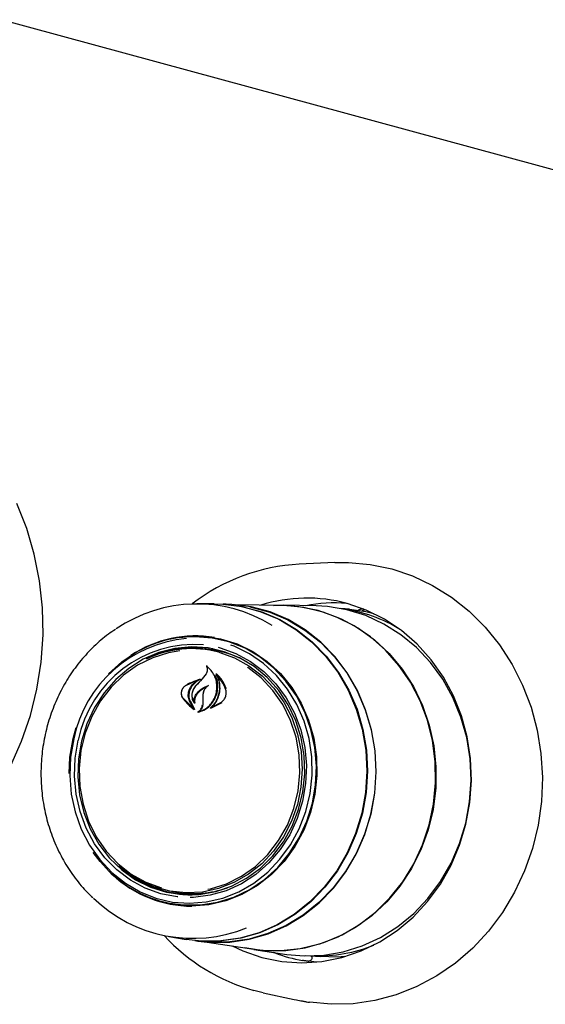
# Model space of a CAD drawing. Header units: inches. Extents: x 35 to 206, y 22 to 147.
# Tile 41 of 51: x 172.03 to 174.28, y 116.66 to 120.88. Entities that reach past the tile are written whole.
import ezdxf

# ---------------------------------------------------------------- set-up
doc = ezdxf.new("R2010")
doc.units = ezdxf.units.IN
doc.header["$LTSCALE"] = 16
doc.header["$MEASUREMENT"] = 0

msp = doc.modelspace()

# ---------------------------------------------------------------- linework, layer by layer
at = {"color": 7, "linetype": 'Continuous', "lineweight": 25}
for p, q in [((152.3656, 126.2014), (177.5425, 119.3589)), ((173.3826, 118.5517), (173.2309, 118.5449)), ((172.8672, 118.3751), (172.793, 118.3749)), ((172.9185, 118.3737), (172.9056, 118.3739)), ((173.1611, 118.3676), (172.9583, 118.3716)), ((173.3029, 118.3661), (173.1614, 118.3689)), ((173.4456, 118.3519), (173.4094, 118.3549)), ((173.5092, 118.3484), (173.5007, 118.3447)), ((172.7851, 118.2339), (172.7779, 118.2339)), ((172.7894, 118.1833), (172.7711, 118.1833)), ((172.8318, 118.0748), (172.8148, 118.0535)), ((172.8165, 118.0543), (172.8338, 118.0754)), ((172.8379, 118.1071), (172.8339, 118.1074)), ((172.8357, 118.1073), (172.8347, 118.1092)), ((172.8793, 118.0701), (172.8759, 118.0703)), ((172.7974, 118.0497), (172.741, 118.0224)), ((172.7716, 118.0276), (172.7974, 118.0497)), ((172.7999, 118.0495), (172.7974, 118.0497)), ((172.806, 118.0527), (172.7985, 118.0496)), ((172.8184, 117.9861), (172.8177, 117.9668)), ((172.7308, 117.9743), (172.779, 117.9261)), ((172.779, 117.9261), (172.7613, 117.9585)), ((172.7634, 117.9593), (172.7823, 117.9241)), ((172.7815, 117.9532), (172.7808, 117.9532)), ((172.8177, 117.9668), (172.8174, 117.9433)), ((172.8517, 117.9278), (172.9005, 117.9528)), ((172.8541, 117.9305), (172.8983, 117.9542)), ((172.7793, 117.9261), (172.779, 117.9261)), ((172.802, 117.9137), (172.8017, 117.9137)), ((172.8549, 117.9304), (172.8541, 117.9305)), ((172.2628, 117.7978), (172.2764, 117.8458)), ((172.6833, 117.1434), (172.7014, 117.1403)), ((172.6816, 117.0924), (172.6887, 117.0912)), ((172.6729, 116.9508), (172.746, 116.9383)), ((172.784, 116.933), (172.7967, 116.931)), ((172.8364, 116.9264), (173.037, 116.8964)), ((173.037, 116.895), (173.177, 116.8741)), ((173.2596, 116.8693), (173.32, 116.8642)), ((173.3041, 116.8411), (173.2716, 116.8449)), ((173.0761, 116.7099), (173.0369, 116.7195)), ((173.0761, 116.7099), (173.2088, 116.6811))]:
    msp.add_line(p, q, dxfattribs=at)
at = {"color": 7, "linetype": 'Continuous', "lineweight": 25, "flags": 128}
for points in [[(171.9955, 117.6822), (172.0425, 117.7877), (172.0802, 117.8974), (172.1081, 118.0104), (172.1261, 118.1257), (172.1339, 118.2421), (172.1316, 118.3587), (172.119, 118.4743), (172.0964, 118.5879), (172.064, 118.6984), (172.022, 118.8049)], [(173.3826, 118.5517), (173.4411, 118.5522), (173.5345, 118.544), (173.6264, 118.5248), (173.7157, 118.4947), (173.8014, 118.4543), (173.8825, 118.4039), (173.9579, 118.3441), (174.0268, 118.2756), (174.0885, 118.1993), (174.1421, 118.116), (174.1871, 118.0268), (174.2229, 117.9325), (174.2491, 117.8345), (174.2654, 117.7338), (174.2716, 117.6315), (174.2676, 117.529), (174.2535, 117.4274), (174.2294, 117.3279), (174.1957, 117.2316), (174.1526, 117.1398), (174.1008, 117.0534), (174.0409, 116.9735), (173.9735, 116.9011), (173.8994, 116.8369), (173.8195, 116.7818), (173.7347, 116.7363), (173.6461, 116.701), (173.5546, 116.6764), (173.4614, 116.6627), (173.3676, 116.6601), (173.2741, 116.6686), (173.2741, 116.6686)], [(172.8672, 118.3751), (172.9043, 118.374), (172.9867, 118.3634), (173.067, 118.3416), (173.144, 118.3089), (173.2166, 118.2658), (173.2834, 118.2131), (173.3436, 118.1515), (173.3962, 118.0821), (173.4402, 118.0058), (173.4751, 117.924), (173.5002, 117.8379), (173.5152, 117.7489), (173.5199, 117.6584), (173.5141, 117.5678), (173.498, 117.4785), (173.4718, 117.3919), (173.436, 117.3094), (173.391, 117.2324), (173.3376, 117.162), (173.2767, 117.0993), (173.2092, 117.0453), (173.1361, 117.0009), (173.0587, 116.9668), (172.9781, 116.9435), (172.8956, 116.9313), (172.8125, 116.9306), (172.746, 116.9383)], [(172.984, 118.3639), (172.9899, 118.3628), (173.0701, 118.341), (173.1471, 118.3083), (173.2196, 118.2653), (173.2865, 118.2125), (173.3466, 118.151), (173.3991, 118.0816), (173.4432, 118.0054), (173.478, 117.9236), (173.5032, 117.8376), (173.5182, 117.7486), (173.5228, 117.6581), (173.5171, 117.5675), (173.501, 117.4783), (173.4748, 117.3917), (173.4389, 117.3093), (173.394, 117.2323), (173.3406, 117.1619), (173.2797, 117.0993), (173.2122, 117.0453), (173.1392, 117.0009), (173.0618, 116.9668), (172.9812, 116.9435), (172.8988, 116.9314), (172.8642, 116.9297)], [(173.5379, 117.4748), (173.5541, 117.5643), (173.5598, 117.6552), (173.5552, 117.746), (173.5401, 117.8352), (173.5149, 117.9215), (173.4799, 118.0036), (173.4357, 118.08), (173.3831, 118.1496), (173.3227, 118.2114), (173.2557, 118.2642), (173.183, 118.3074), (173.1057, 118.3402), (173.0252, 118.3621), (172.9426, 118.3727), (172.9185, 118.3737)], [(172.9438, 116.9103), (172.9892, 116.8893), (173.0712, 116.8612), (173.1558, 116.8441), (173.2418, 116.8383), (173.328, 116.8438), (173.4131, 116.8607), (173.4959, 116.8886), (173.5751, 116.9272), (173.6497, 116.9759), (173.7185, 117.034), (173.7805, 117.1005), (173.8348, 117.1747), (173.8806, 117.2553), (173.9173, 117.3412), (173.9443, 117.4312), (173.9613, 117.5239), (173.9679, 117.618), (173.9641, 117.7121), (173.9499, 117.8049), (173.9256, 117.8949), (173.8915, 117.9809), (173.848, 118.0617), (173.7959, 118.136), (173.7359, 118.2027), (173.6689, 118.2609), (173.5958, 118.3098), (173.5177, 118.3486), (173.4357, 118.3768), (173.4357, 118.3768)], [(173.121, 118.3684), (173.1677, 118.3688), (173.2507, 118.3607), (173.332, 118.3415), (173.4103, 118.3115), (173.4846, 118.2711), (173.5536, 118.221), (173.6163, 118.162), (173.6718, 118.0948), (173.7192, 118.0206), (173.7578, 117.9404), (173.7871, 117.8556), (173.8065, 117.7672), (173.8158, 117.6768), (173.8148, 117.5856), (173.8036, 117.4951), (173.7823, 117.4066), (173.7513, 117.3215), (173.711, 117.2411), (173.662, 117.1665), (173.6051, 117.0989), (173.5411, 117.0393), (173.471, 116.9887), (173.3959, 116.9478), (173.3169, 116.9172), (173.2352, 116.8974), (173.152, 116.8886), (173.0687, 116.8911), (172.9973, 116.9023)], [(173.3114, 118.346), (173.2297, 118.3624), (173.1611, 118.3676)], [(173.9436, 117.4364), (173.9601, 117.5272), (173.9663, 117.6193), (173.962, 117.7114), (173.9475, 117.8021), (173.9228, 117.8899), (173.8884, 117.9736), (173.8448, 118.0519), (173.7926, 118.1236), (173.7326, 118.1876), (173.6658, 118.243), (173.5932, 118.2888), (173.5158, 118.3245), (173.4348, 118.3495), (173.3515, 118.3633), (173.3029, 118.3661)], [(173.0193, 118.3618), (173.0247, 118.3608), (173.1051, 118.3389), (173.1822, 118.3062), (173.2548, 118.2631), (173.3217, 118.2103), (173.3819, 118.1487), (173.4345, 118.0792), (173.4786, 118.0029), (173.5135, 117.9211), (173.5387, 117.8349), (173.5537, 117.7458), (173.5584, 117.6552), (173.5526, 117.5645), (173.5365, 117.4751)], [(173.037, 116.8964), (173.0894, 116.8908), (173.1727, 116.8911), (173.2554, 116.9026), (173.3364, 116.9251), (173.4144, 116.9583), (173.4883, 117.0016), (173.5568, 117.0544), (173.619, 117.116), (173.6739, 117.1853), (173.7207, 117.2613), (173.7587, 117.3429), (173.7873, 117.4289), (173.806, 117.5178), (173.8147, 117.6085), (173.8131, 117.6994), (173.8012, 117.7893), (173.7794, 117.8767), (173.7478, 117.9604), (173.707, 118.039), (173.6576, 118.1115), (173.6003, 118.1766), (173.536, 118.2334), (173.4657, 118.281), (173.3905, 118.3187), (173.3114, 118.346)], [(173.4456, 118.3519), (173.5164, 118.3418), (173.5501, 118.334)], [(172.4137, 118.0749), (172.4139, 118.0751), (172.4711, 118.1271), (172.5344, 118.17), (172.6023, 118.203), (172.6736, 118.2253), (172.747, 118.2367), (172.8209, 118.2368), (172.894, 118.2257), (172.9647, 118.2035), (173.0319, 118.1708), (173.094, 118.1281), (173.15, 118.0763), (173.1987, 118.0163), (173.2392, 117.9494), (173.2707, 117.8769), (173.2926, 117.8001), (173.3044, 117.7205), (173.306, 117.6398), (173.2973, 117.5595), (173.2784, 117.4811), (173.2498, 117.4061), (173.212, 117.3361), (173.1657, 117.2724), (173.1118, 117.2162), (173.0514, 117.1686), (172.9857, 117.1306), (172.9159, 117.1029), (172.8433, 117.0859), (172.7695, 117.0802), (172.6959, 117.0857), (172.6238, 117.1024), (172.5546, 117.1299), (172.4898, 117.1677), (172.4306, 117.2151), (172.3782, 117.2711), (172.3492, 117.3101)], [(172.2655, 117.7964), (172.252, 117.7184), (172.2484, 117.6394), (172.255, 117.5607), (172.2716, 117.4839), (172.2978, 117.4106), (172.3332, 117.3421), (172.377, 117.2799), (172.4284, 117.225), (172.4864, 117.1786), (172.5498, 117.1415), (172.6175, 117.1146), (172.6882, 117.0982), (172.7603, 117.0928), (172.8326, 117.0985), (172.9036, 117.115), (172.972, 117.1422), (173.0364, 117.1794), (173.0956, 117.2261), (173.1483, 117.2811), (173.1937, 117.3435), (173.2308, 117.4121), (173.2588, 117.4855), (173.2773, 117.5623), (173.2858, 117.641), (173.2843, 117.7201), (173.2727, 117.798), (173.2512, 117.8732), (173.2204, 117.9443), (173.1807, 118.0098), (173.133, 118.0685), (173.0782, 118.1193), (173.0173, 118.1611), (172.9515, 118.1932), (172.9375, 118.1985)], [(173.2869, 117.5208), (173.3006, 117.5998), (173.3042, 117.68), (173.2975, 117.7597), (173.2807, 117.8375), (173.2541, 117.9118), (173.2183, 117.9812), (173.1739, 118.0443), (173.1218, 118.1), (173.063, 118.147), (172.9987, 118.1846), (172.93, 118.2119), (172.8585, 118.2285), (172.7853, 118.2339), (172.7851, 118.2339)], [(172.2987, 117.7876), (172.2856, 117.7112), (172.2829, 117.6337), (172.2905, 117.5568), (172.3082, 117.482), (172.3358, 117.4111), (172.3727, 117.3454), (172.4179, 117.2865), (172.4706, 117.2355), (172.5297, 117.1936), (172.5939, 117.1616), (172.6618, 117.1402), (172.7319, 117.1299), (172.8029, 117.1309), (172.8731, 117.1432), (172.941, 117.1665), (173.0053, 117.2003), (173.0646, 117.2438), (173.1175, 117.2963), (173.163, 117.3565), (173.2001, 117.4232), (173.228, 117.4949), (173.2461, 117.5701), (173.254, 117.6473), (173.2516, 117.7247), (173.2389, 117.8007), (173.2161, 117.8738), (173.1838, 117.9422), (173.1427, 118.0047), (173.0936, 118.0598), (173.0375, 118.1064), (172.9757, 118.1435), (172.9095, 118.1702), (172.8403, 118.1861), (172.7696, 118.1908), (172.6988, 118.1841), (172.6295, 118.1663), (172.5632, 118.1377), (172.5013, 118.0989), (172.445, 118.0507), (172.3957, 117.9942), (172.3543, 117.9306), (172.3217, 117.8612), (172.2987, 117.7876)], [(172.7196, 118.1742), (172.6715, 118.166), (172.6034, 118.1446), (172.5387, 118.1124), (172.4791, 118.0701), (172.4257, 118.0187), (172.3798, 117.9592), (172.3425, 117.8931), (172.3145, 117.8218), (172.2964, 117.7469), (172.2888, 117.67), (172.2917, 117.593), (172.3051, 117.5174), (172.3287, 117.4451), (172.3619, 117.3775), (172.4041, 117.3163), (172.4542, 117.2628), (172.5112, 117.2181), (172.5738, 117.1833), (172.6406, 117.1592)], [(172.8868, 118.168), (172.9529, 118.1442), (173.015, 118.1102), (173.0718, 118.0665), (173.122, 118.0142), (173.1646, 117.9544), (173.1987, 117.8883), (173.2235, 117.8173), (173.2385, 117.743), (173.2435, 117.6669), (173.2382, 117.5907), (173.2229, 117.5159), (173.1977, 117.4443), (173.1634, 117.3772), (173.1206, 117.3161), (173.0701, 117.2624), (173.0132, 117.2172), (172.951, 117.1814), (172.8848, 117.1558), (172.816, 117.141), (172.7461, 117.1372), (172.6767, 117.1446), (172.6091, 117.163), (172.5448, 117.1919), (172.4853, 117.2309), (172.4578, 117.2537)], [(172.8832, 118.189), (172.8916, 118.1868), (172.9586, 118.1629), (173.0217, 118.1288), (173.0796, 118.085), (173.1311, 118.0327), (173.1751, 117.9728), (173.2108, 117.9065), (173.2373, 117.8351), (173.2543, 117.7603), (173.2613, 117.6833), (173.2582, 117.606), (173.2451, 117.5297), (173.2222, 117.4561), (173.1899, 117.3866), (173.1491, 117.3227), (173.1004, 117.2657), (173.0448, 117.2167), (172.9836, 117.1767), (172.9179, 117.1466), (172.8491, 117.1269), (172.7786, 117.1181), (172.7645, 117.1176)], [(172.8394, 117.1525), (172.8508, 117.155), (172.919, 117.1764), (172.9836, 117.2086), (173.0433, 117.2509), (173.0967, 117.3023), (173.1425, 117.3617), (173.1799, 117.4279), (173.2079, 117.4992), (173.2259, 117.5741), (173.2335, 117.6509), (173.2306, 117.728), (173.2172, 117.8036), (173.1936, 117.8759), (173.1604, 117.9435), (173.1182, 118.0047), (173.0681, 118.0582), (173.0111, 118.1029), (173.0089, 118.1044)], [(172.2454, 117.6487), (172.2491, 117.7189), (172.2628, 117.7978)], [(172.7108, 117.12), (172.7078, 117.1203), (172.6382, 117.1335), (172.5712, 117.1574), (172.5081, 117.1916), (172.4502, 117.2353), (172.3987, 117.2877), (172.3547, 117.3476), (172.3191, 117.4139), (172.2925, 117.4852), (172.2755, 117.5601), (172.2685, 117.637), (172.2716, 117.7144), (172.2847, 117.7907)], [(172.6887, 117.0912), (172.7343, 117.0855), (172.8077, 117.0857), (172.8805, 117.0969), (172.9513, 117.1192), (173.0188, 117.1519), (173.0816, 117.1945), (173.1384, 117.2461), (173.1883, 117.3058), (173.2302, 117.3724), (173.2632, 117.4445), (173.2869, 117.5208)], [(172.7967, 116.931), (172.8505, 116.9254), (172.9338, 116.9262), (173.0165, 116.9384), (173.0973, 116.9617), (173.175, 116.996), (173.2482, 117.0405), (173.316, 117.0946), (173.3771, 117.1574), (173.4306, 117.2281), (173.4757, 117.3053), (173.5116, 117.388), (173.5379, 117.4748)], [(173.5365, 117.4751), (173.5103, 117.3885), (173.4744, 117.306), (173.4293, 117.2288), (173.3759, 117.1584), (173.3149, 117.0956), (173.2474, 117.0416), (173.1742, 116.9972), (173.0967, 116.963), (173.0161, 116.9397), (172.9335, 116.9275), (172.8504, 116.9268), (172.8184, 116.9295)], [(173.177, 116.8741), (173.2512, 116.8674), (173.3357, 116.8706), (173.4193, 116.8851), (173.5008, 116.9106), (173.579, 116.9469), (173.6526, 116.9933), (173.7206, 117.0492), (173.7819, 117.1137), (173.8356, 117.1858), (173.8809, 117.2644), (173.9171, 117.3484), (173.9436, 117.4364)], [(173.4261, 116.8643), (173.3948, 116.8624), (173.32, 116.8642)], [(173.2088, 116.6811), (173.2197, 116.6788), (173.2369, 116.6756)]]:
    msp.add_lwpolyline(points, dxfattribs=at)
at = {"color": 7, "linetype": 'Continuous', "lineweight": 25}
for centre, radius, start, end in [((173.2729, 117.7306), 0.8154, 92.9463, 127.8351), ((172.7927, 117.7647), 0.6099, 58.1524, 124.4518), ((173.2639, 117.7416), 0.658, 74.8587, 107.4106), ((173.3837, 117.7313), 0.6479, 85.5753, 101.1456), ((173.3299, 117.7235), 0.6359, 58.2983, 82.1915), ((172.7866, 117.7396), 0.498, 80.5617, 123.6812), ((172.7951, 117.6878), 0.5406, 95.0604, 168.4125), ((172.7856, 117.6906), 0.5108, 86.0229, 168.7013), ((172.7794, 117.7451), 0.4888, 90.1714, 111.4406), ((172.7715, 117.7394), 0.4438, 74.9402, 116.2098), ((172.7852, 117.739), 0.4501, 80.3596, 116.6323), ((172.791, 117.7403), 0.4484, 85.2398, 107.6879), ((172.7895, 117.7395), 0.4438, 60.6506, 90.0171), ((177.8641, 113.3472), 6.9025, 137.01379, 137.35399), ((176.6857, 114.3433), 5.3612, 136.1953, 136.6381), ((172.7695, 117.5859), 0.5013, 226.7639, 259.9014), ((172.7735, 117.5794), 0.4993, 226.7296, 269.7362), ((172.7722, 117.5805), 0.4515, 233.7797, 269.9373), ((172.7771, 117.5764), 0.4479, 242.6535, 265.1272), ((172.7759, 117.5772), 0.4432, 260.3175, 289.3984), ((172.775, 117.5536), 0.6109, 225.9147, 292.1792), ((173.2559, 117.5082), 0.8186, 222.5565, 254.4847), ((173.3112, 117.5039), 0.6368, 268.1786, 292.0402), ((173.3554, 117.4884), 0.65, 249.375, 260.216)]:
    msp.add_arc(centre, radius, start, end, dxfattribs=at)
for centre, major_axis, ratio, start_param, end_param in [((172.6569, 117.6962), (2.6106, -0.3294), 0.303198, 4.987351, 4.988149), ((174.1261, 117.4958), (3.2016, -0.4058), 0.295363, 4.476445, 4.480643)]:
    msp.add_ellipse(centre, major_axis=major_axis, ratio=ratio, start_param=start_param, end_param=end_param, dxfattribs=at)
for points, knots in [([(173.5059, 118.3533), (173.5009, 118.3528), (173.4933, 118.352), (173.4856, 118.3484), (173.4829, 118.3471)], [0, 0, 0, 0, 0.651854, 1, 1, 1, 1]), ([(172.4446, 118.2657), (172.4342, 118.259), (172.4012, 118.2378), (172.3511, 118.1935), (172.2952, 118.1338), (172.2463, 118.0671), (172.2049, 117.9948), (172.1715, 117.9177), (172.1467, 117.837), (172.1307, 117.7539), (172.1238, 117.6693), (172.1261, 117.5846), (172.1377, 117.5009), (172.1582, 117.4194), (172.1875, 117.3412), (172.2251, 117.2673), (172.2709, 117.1994), (172.3119, 117.149), (172.3396, 117.1242), (172.3473, 117.1172)], [0, 0, 0, 0, 0.029316, 0.092156, 0.155063, 0.218035, 0.281062, 0.344137, 0.407249, 0.470391, 0.533555, 0.596734, 0.659917, 0.723097, 0.786265, 0.84941, 0.912519, 0.975579, 1, 1, 1, 1]), ([(172.8347, 118.1092), (172.8346, 118.1092), (172.8345, 118.1094), (172.8345, 118.1097), (172.8346, 118.1099), (172.8347, 118.1102), (172.835, 118.1104), (172.8352, 118.1105), (172.8355, 118.1105), (172.8356, 118.1105), (172.8357, 118.1104), (172.8357, 118.1104)], [0, 0, 0, 0, 0.121941, 0.24415, 0.36887, 0.49587, 0.622014, 0.744418, 0.86283, 0.977916, 1, 1, 1, 1]), ([(172.8339, 118.1074), (172.835, 118.1049), (172.8372, 118.0999), (172.8376, 118.0913), (172.836, 118.0826), (172.8332, 118.0774), (172.8318, 118.0748)], [0, 0, 0, 0, 0.249892, 0.499676, 0.749377, 1, 1, 1, 1]), ([(172.8782, 118.0153), (172.8779, 118.0246), (172.8773, 118.0432), (172.8682, 118.0688), (172.8542, 118.0914), (172.8407, 118.1021), (172.8339, 118.1074)], [0, 0, 0, 0, 0.2508709, 0.5002225, 0.7493746, 1, 1, 1, 1]), ([(172.882, 118.0152), (172.8821, 118.0284), (172.8821, 118.0473), (172.8736, 118.0628), (172.871, 118.0676)], [0, 0, 0, 0, 0.6939494, 1, 1, 1, 1]), ([(172.8751, 118.0739), (172.875, 118.074), (172.875, 118.0741), (172.8749, 118.0744), (172.875, 118.0746), (172.8752, 118.0749), (172.8754, 118.0751), (172.8757, 118.0752), (172.8759, 118.0752), (172.8761, 118.0751), (172.8762, 118.075), (172.8762, 118.075)], [0, 0, 0, 0, 0.1172327, 0.2345749, 0.3542349, 0.4762585, 0.5983642, 0.7173059, 0.8331184, 0.9453858, 1, 1, 1, 1]), ([(172.8792, 117.9655), (172.8836, 117.9774), (172.8925, 118.0011), (172.8912, 118.0386), (172.8825, 118.0622), (172.8757, 118.0729), (172.8751, 118.0739)], [0, 0, 0, 0, 0.32283, 0.645662, 0.967773, 1, 1, 1, 1]), ([(172.8759, 118.0703), (172.8798, 118.0624), (172.8875, 118.0465), (172.891, 118.0193), (172.8891, 117.9914), (172.8824, 117.9738), (172.8791, 117.965)], [0, 0, 0, 0, 0.250692, 0.499892, 0.749183, 1, 1, 1, 1]), ([(172.9155, 118.0102), (172.9106, 118.0216), (172.9008, 118.0443), (172.8842, 118.0617), (172.8759, 118.0703)], [0, 0, 0, 0, 0.500018, 1, 1, 1, 1]), ([(172.9195, 118.0106), (172.912, 118.0273), (172.901, 118.0517), (172.8822, 118.0694), (172.8762, 118.075)], [0, 0, 0, 0, 0.680617, 1, 1, 1, 1]), ([(172.7886, 118.0454), (172.7763, 118.0413), (172.7601, 118.0357), (172.7457, 118.026), (172.7422, 118.0236)], [0, 0, 0, 0, 0.754429, 1, 1, 1, 1]), ([(172.7582, 118.0026), (172.7598, 118.0071), (172.7631, 118.0161), (172.7688, 118.0238), (172.7716, 118.0276)], [0, 0, 0, 0, 0.500013, 1, 1, 1, 1]), ([(172.7747, 118.0264), (172.7704, 118.0204), (172.7648, 118.0128), (172.7618, 118.004), (172.7611, 118.0021)], [0, 0, 0, 0, 0.7842153, 1, 1, 1, 1]), ([(172.8063, 118.0512), (172.7996, 118.0474), (172.7879, 118.0407), (172.7786, 118.0307), (172.7747, 118.0264)], [0, 0, 0, 0, 0.574401, 1, 1, 1, 1]), ([(172.7934, 117.993), (172.8004, 118.0001), (172.8144, 118.0145), (172.8326, 118.0216), (172.8416, 118.0252)], [0, 0, 0, 0, 0.50004, 1, 1, 1, 1]), ([(172.806, 118.0527), (172.806, 118.0527), (172.8062, 118.0527), (172.8064, 118.0527), (172.8066, 118.0525), (172.8068, 118.0523), (172.8068, 118.0521), (172.8068, 118.0518), (172.8067, 118.0515), (172.8065, 118.0513), (172.8064, 118.0512), (172.8063, 118.0512)], [0, 0, 0, 0, 0.111004, 0.222324, 0.333338, 0.445631, 0.560684, 0.678488, 0.79818, 0.917592, 1, 1, 1, 1]), ([(172.8416, 118.0252), (172.8385, 118.0229), (172.8324, 118.0181), (172.8254, 118.0085), (172.8203, 117.9977), (172.819, 117.99), (172.8184, 117.9861)], [0, 0, 0, 0, 0.249877, 0.499394, 0.749298, 1, 1, 1, 1]), ([(172.7422, 118.0236), (172.7392, 118.021), (172.7331, 118.016), (172.7273, 118.0051), (172.7249, 117.9933), (172.726, 117.9821), (172.7292, 117.976), (172.7306, 117.9733)], [0, 0, 0, 0, 0.205056, 0.41002, 0.617529, 0.826921, 1, 1, 1, 1]), ([(172.741, 118.0224), (172.7392, 118.021), (172.7357, 118.0182), (172.7314, 118.0127), (172.7282, 118.0066), (172.7261, 118), (172.7253, 117.9931), (172.7259, 117.9864), (172.7276, 117.9799), (172.7297, 117.9762), (172.7308, 117.9743)], [0, 0, 0, 0, 0.1249917, 0.2497875, 0.3749365, 0.4997643, 0.6247103, 0.749738, 0.8746869, 1, 1, 1, 1]), ([(172.7613, 117.9585), (172.7587, 117.9656), (172.7535, 117.9796), (172.7566, 117.9949), (172.7582, 118.0026)], [0, 0, 0, 0, 0.499922, 1, 1, 1, 1]), ([(172.7611, 118.0021), (172.7597, 117.9957), (172.7568, 117.9831), (172.7594, 117.9684), (172.7627, 117.9611), (172.7634, 117.9593)], [0, 0, 0, 0, 0.432166, 0.864446, 1, 1, 1, 1]), ([(172.7879, 118.0243), (172.784, 118.0192), (172.776, 118.0091), (172.7706, 117.9903), (172.771, 117.9715), (172.7761, 117.9579), (172.7808, 117.9515), (172.782, 117.9499)], [0, 0, 0, 0, 0.229605, 0.459163, 0.689567, 0.918388, 1, 1, 1, 1]), ([(172.787, 118.0234), (172.783, 118.0182), (172.7752, 118.0079), (172.7706, 117.9886), (172.7718, 117.9692), (172.7778, 117.9586), (172.7808, 117.9532)], [0, 0, 0, 0, 0.249844, 0.499719, 0.74957, 1, 1, 1, 1]), ([(172.7808, 117.9532), (172.7807, 117.9567), (172.7804, 117.9638), (172.7827, 117.9743), (172.7869, 117.9844), (172.7912, 117.9901), (172.7934, 117.993)], [0, 0, 0, 0, 0.249761, 0.499106, 0.749032, 1, 1, 1, 1]), ([(172.7958, 117.9918), (172.7926, 117.9874), (172.7862, 117.9785), (172.7824, 117.9637), (172.7831, 117.9545), (172.7834, 117.9506)], [0, 0, 0, 0, 0.365091, 0.73015, 1, 1, 1, 1]), ([(172.8323, 118.0191), (172.8234, 118.0142), (172.81, 118.0069), (172.7994, 117.9956), (172.7958, 117.9918)], [0, 0, 0, 0, 0.666833, 1, 1, 1, 1]), ([(172.825, 118.0066), (172.825, 118.0066), (172.8208, 118.0047), (172.8196, 117.9942), (172.8185, 117.9874), (172.8183, 117.9861)], [0, 0, 0, 0, 0.0000538, 0.8104254, 1, 1, 1, 1]), ([(172.8664, 117.9685), (172.8696, 117.976), (172.876, 117.9911), (172.8775, 118.0073), (172.8782, 118.0153)], [0, 0, 0, 0, 0.5, 1, 1, 1, 1]), ([(172.8691, 117.9677), (172.8739, 117.9793), (172.8803, 117.9948), (172.8817, 118.0111), (172.882, 118.0152)], [0, 0, 0, 0, 0.745683, 1, 1, 1, 1]), ([(172.8983, 117.9542), (172.9021, 117.9578), (172.9099, 117.9649), (172.9167, 117.9795), (172.9193, 117.9953), (172.9168, 118.0052), (172.9155, 118.0102)], [0, 0, 0, 0, 0.249972, 0.4999836, 0.7499669, 1, 1, 1, 1]), ([(172.7306, 117.9733), (172.7434, 117.957), (172.7583, 117.938), (172.7784, 117.9248), (172.7813, 117.9229)], [0, 0, 0, 0, 0.853883, 1, 1, 1, 1]), ([(172.7834, 117.9506), (172.7834, 117.9505), (172.7834, 117.9503), (172.7833, 117.9501), (172.7831, 117.9498), (172.7829, 117.9497), (172.7826, 117.9496), (172.7824, 117.9496), (172.7822, 117.9497), (172.7821, 117.9498), (172.782, 117.9499)], [0, 0, 0, 0, 0.131496, 0.262794, 0.393904, 0.524353, 0.653004, 0.779666, 0.905848, 1, 1, 1, 1]), ([(172.7975, 117.9126), (172.7988, 117.9134), (172.8034, 117.9162), (172.8099, 117.9231), (172.8152, 117.9331), (172.8161, 117.94), (172.8166, 117.9432)], [0, 0, 0, 0, 0.130202, 0.436729, 0.746169, 1, 1, 1, 1]), ([(172.7979, 117.9111), (172.8059, 117.9135), (172.824, 117.9189), (172.8503, 117.9379), (172.8626, 117.9575), (172.8691, 117.9677)], [0, 0, 0, 0, 0.276678, 0.623604, 1, 1, 1, 1]), ([(172.8017, 117.9137), (172.8084, 117.916), (172.8218, 117.9205), (172.8398, 117.9331), (172.8554, 117.949), (172.8627, 117.962), (172.8664, 117.9685)], [0, 0, 0, 0, 0.250594, 0.499824, 0.749215, 1, 1, 1, 1]), ([(172.8174, 117.9433), (172.817, 117.9404), (172.8164, 117.9347), (172.813, 117.9266), (172.8082, 117.9192), (172.8039, 117.9156), (172.8017, 117.9137)], [0, 0, 0, 0, 0.24993, 0.499496, 0.749387, 1, 1, 1, 1]), ([(172.8511, 117.9291), (172.8582, 117.936), (172.8693, 117.9468), (172.8766, 117.9605), (172.8792, 117.9655)], [0, 0, 0, 0, 0.636811, 1, 1, 1, 1]), ([(172.8791, 117.965), (172.8758, 117.9586), (172.8691, 117.9458), (172.8591, 117.9356), (172.8541, 117.9305)], [0, 0, 0, 0, 0.5000138, 1, 1, 1, 1]), ([(172.7823, 117.9241), (172.7824, 117.924), (172.7824, 117.9238), (172.7824, 117.9236), (172.7824, 117.9233), (172.7822, 117.9231), (172.782, 117.9229), (172.7817, 117.9228), (172.7815, 117.9228), (172.7813, 117.9229), (172.7813, 117.9229)], [0, 0, 0, 0, 0.125596, 0.251641, 0.378052, 0.505105, 0.631409, 0.756417, 0.880076, 1, 1, 1, 1]), ([(172.7979, 117.9111), (172.7978, 117.9111), (172.7976, 117.9111), (172.7974, 117.9112), (172.7972, 117.9113), (172.797, 117.9116), (172.797, 117.9118), (172.797, 117.9121), (172.7972, 117.9123), (172.7973, 117.9125), (172.7974, 117.9126), (172.7975, 117.9126)], [0, 0, 0, 0, 0.116558, 0.233444, 0.350173, 0.467716, 0.585967, 0.705627, 0.826018, 0.946387, 1, 1, 1, 1]), ([(172.8517, 117.9278), (172.8516, 117.9278), (172.8515, 117.9277), (172.8512, 117.9278), (172.851, 117.9279), (172.8509, 117.9281), (172.8508, 117.9284), (172.8508, 117.9286), (172.8509, 117.9289), (172.851, 117.9291), (172.8511, 117.9291), (172.8511, 117.9291)], [0, 0, 0, 0, 0.12196, 0.244279, 0.365268, 0.486333, 0.608323, 0.731717, 0.856893, 0.98306, 1, 1, 1, 1]), ([(173.1264, 116.88), (173.1244, 116.8808), (173.1222, 116.8817), (173.1208, 116.8824), (173.1206, 116.8825)], [0, 0, 0, 0, 0.873657, 1, 1, 1, 1]), ([(173.2696, 116.845), (173.2682, 116.8451), (173.2653, 116.8452), (173.259, 116.8458), (173.2523, 116.8467), (173.2475, 116.8474), (173.2452, 116.8478), (173.2449, 116.8478)], [0, 0, 0, 0, 0.241232, 0.482414, 0.724789, 0.967892, 1, 1, 1, 1]), ([(173.2789, 116.8474), (173.2774, 116.8466), (173.2749, 116.8451), (173.2726, 116.845), (173.2716, 116.8449)], [0, 0, 0, 0, 0.596011, 1, 1, 1, 1]), ([(173.2814, 116.8675), (173.282, 116.8669), (173.2838, 116.8651), (173.2852, 116.8611), (173.2852, 116.8565), (173.2834, 116.8518), (173.2809, 116.849), (173.2791, 116.8477), (173.2789, 116.8474)], [0, 0, 0, 0, 0.098995, 0.301729, 0.487289, 0.67052, 0.945846, 1, 1, 1, 1]), ([(173.2369, 116.6756), (173.239, 116.6752), (173.2432, 116.6744), (173.25, 116.6732), (173.2561, 116.6721), (173.2596, 116.6715), (173.261, 116.6712), (173.2612, 116.6712)], [0, 0, 0, 0, 0.2420962, 0.4842864, 0.7256655, 0.9660249, 1, 1, 1, 1])]:
    msp.add_open_spline(points, degree=3, knots=knots, dxfattribs=at)

doc.saveas('drawing.dxf')
